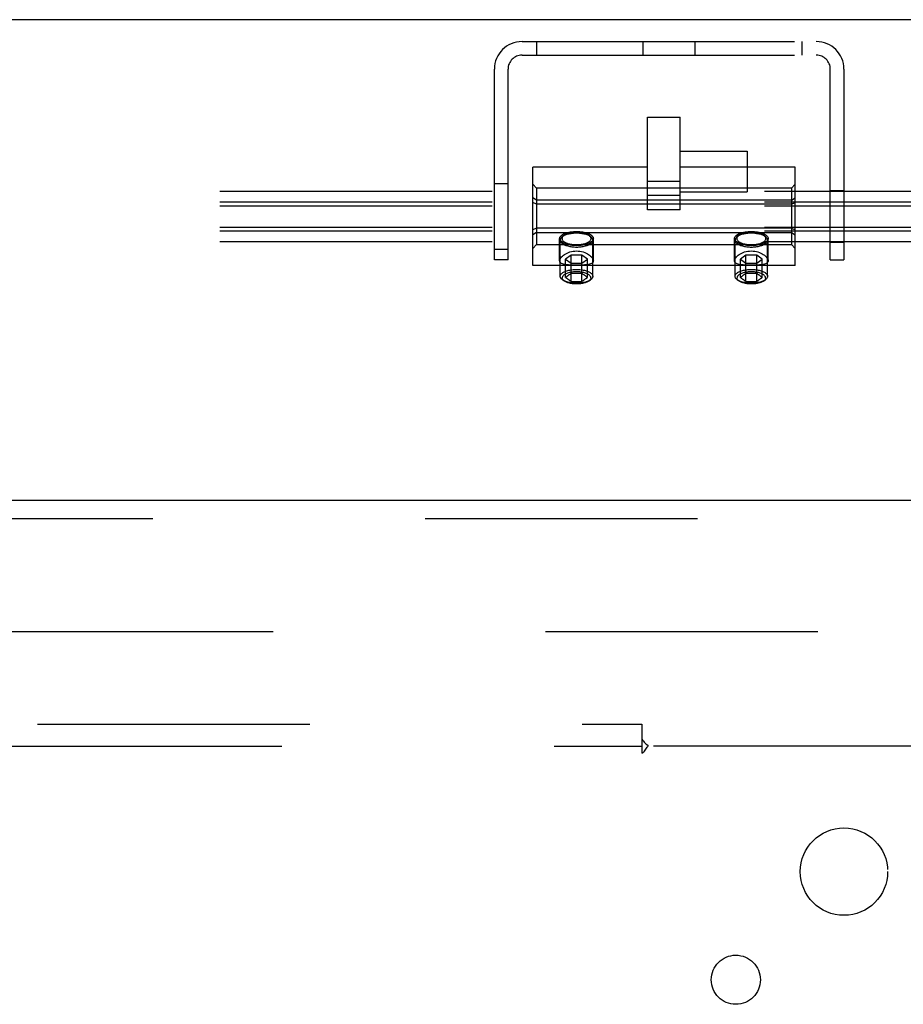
# Model space of a CAD drawing. Header units: inches. Extents: x 0 to 283, y 0 to 183.
# Tile 65 of 114: x 123.29 to 128.35, y 130.4 to 136.04. Entities that reach past the tile are written whole.
import ezdxf

# ---------------------------------------------------------------- set-up
doc = ezdxf.new("R2010")
doc.units = ezdxf.units.IN
doc.header["$LTSCALE"] = 15.583333
doc.header["$MEASUREMENT"] = 0
doc.linetypes.add('HIDDEN', pattern=[0.2, 0.1, -0.1])
doc.layers.get('0').update_dxf_attribs({"linetype": 'CONTINUOUS'})
for name, color, linetype in [('DEFAULT_2', 8, 'HIDDEN'), ('RIGHTHAND_DOOR_ASSEMBLY', 7, 'CONTINUOUS'), ('SUBPANEL', 7, 'CONTINUOUS')]:
    doc.layers.add(name, color=color, linetype=linetype)

msp = doc.modelspace()

# ---------------------------------------------------------------- linework, layer by layer
at = {"color": 7, "linetype": 'Continuous'}
msp.add_line((132.1935, 136.0369), (53.5685, 136.0369), dxfattribs=at)
at = {"layer": 'DEFAULT_2', "color": 8, "linetype": 'HIDDEN'}
for p, q in [((126.164, 135.9119), (127.848, 135.9119)), ((126.247, 135.9119), (126.247, 135.8339)), ((126.858, 135.8339), (126.858, 135.9119)), ((127.154, 135.8339), (127.154, 135.9119)), ((127.765, 135.9119), (127.765, 135.8339)), ((126.164, 135.8339), (127.848, 135.8339)), ((126.006, 134.6619), (126.006, 135.7539)), ((126.084, 134.6619), (126.084, 135.7539)), ((127.928, 134.6619), (127.928, 135.7539)), ((128.006, 135.7539), (128.006, 134.6619)), ((126.8823, 134.9482), (126.8823, 135.4788)), ((126.8823, 135.4788), (127.0698, 135.4788)), ((127.0698, 134.9482), (127.0698, 135.4788)), ((127.0698, 135.2837), (127.4518, 135.2837)), ((127.4518, 135.2837), (127.4518, 135.0527)), ((126.226, 134.6309), (126.226, 135.1929)), ((126.8823, 135.1929), (126.226, 135.1929)), ((127.726, 135.1929), (127.0698, 135.1929)), ((127.726, 134.6309), (127.726, 135.1929)), ((127.0698, 135.1106), (126.8823, 135.1106)), ((132.226, 135.0529), (89.226, 135.0529)), ((126.006, 135.0994), (126.084, 135.0994)), ((126.246, 135.0735), (126.226, 135.0966)), ((126.246, 135.0735), (126.246, 134.7503)), ((127.706, 135.0735), (126.246, 135.0735)), ((127.0698, 135.0527), (127.4518, 135.0527)), ((127.706, 135.0735), (127.726, 135.0966)), ((127.706, 135.0735), (127.706, 134.7503)), ((127.928, 135.0599), (128.006, 135.0599)), ((126.246, 135.005), (126.226, 135.0182)), ((127.706, 135.005), (126.246, 135.005)), ((127.0698, 135.0307), (126.8823, 135.0307)), ((127.706, 135.005), (127.726, 135.0182)), ((132.226, 134.9919), (89.226, 134.9919)), ((132.226, 134.9701), (89.226, 134.9701)), ((126.246, 134.9805), (126.226, 134.9902)), ((127.706, 134.9805), (126.246, 134.9805)), ((127.0698, 134.9482), (126.8823, 134.9482)), ((127.706, 134.9805), (127.726, 134.9902)), ((132.226, 134.8481), (89.226, 134.8481)), ((126.246, 134.8434), (126.226, 134.8336)), ((127.706, 134.8434), (126.246, 134.8434)), ((127.706, 134.8434), (127.726, 134.8336)), ((132.226, 134.8263), (89.226, 134.8263)), ((126.246, 134.8189), (126.226, 134.8056)), ((126.246, 134.8189), (127.706, 134.8189)), ((126.3795, 134.6573), (126.3795, 134.7846)), ((126.3828, 134.5684), (126.3828, 134.7755)), ((126.4024, 134.801), (126.3935, 134.7939)), ((126.5497, 134.801), (126.5585, 134.7939)), ((126.5693, 134.5684), (126.5693, 134.7755)), ((126.5725, 134.6573), (126.5725, 134.7846)), ((127.3795, 134.6573), (127.3795, 134.7846)), ((127.3828, 134.5684), (127.3828, 134.7755)), ((127.4024, 134.801), (127.3935, 134.7939)), ((127.5497, 134.801), (127.5585, 134.7939)), ((127.5693, 134.5684), (127.5693, 134.7755)), ((127.5725, 134.6573), (127.5725, 134.7846)), ((127.706, 134.8189), (127.726, 134.8056)), ((132.226, 134.7653), (89.226, 134.7653)), ((126.006, 134.7244), (126.084, 134.7244)), ((126.246, 134.7503), (126.226, 134.7273)), ((126.246, 134.7503), (127.706, 134.7503)), ((127.706, 134.7503), (127.726, 134.7273)), ((127.928, 134.7639), (128.006, 134.7639)), ((126.084, 134.6619), (126.006, 134.6619)), ((126.4448, 134.6896), (126.4137, 134.6668)), ((126.4137, 134.5615), (126.4137, 134.6668)), ((126.4137, 134.6668), (126.4448, 134.6439)), ((126.4448, 134.5387), (126.4448, 134.6896)), ((126.5072, 134.6896), (126.4448, 134.6896)), ((126.5072, 134.5387), (126.5072, 134.6896)), ((126.5384, 134.6668), (126.5072, 134.6896)), ((126.5072, 134.6439), (126.5384, 134.6668)), ((126.5384, 134.5615), (126.5384, 134.6668)), ((127.4448, 134.6896), (127.4137, 134.6668)), ((127.4137, 134.5615), (127.4137, 134.6668)), ((127.4137, 134.6668), (127.4448, 134.6439)), ((127.4448, 134.5387), (127.4448, 134.6896)), ((127.5072, 134.6896), (127.4448, 134.6896)), ((127.5072, 134.5387), (127.5072, 134.6896)), ((127.5384, 134.6668), (127.5072, 134.6896)), ((127.5072, 134.6439), (127.5384, 134.6668)), ((127.5384, 134.5615), (127.5384, 134.6668)), ((127.928, 134.6619), (128.006, 134.6619)), ((127.726, 134.6309), (126.226, 134.6309)), ((126.4448, 134.6439), (126.5072, 134.6439)), ((127.4448, 134.6439), (127.5072, 134.6439)), ((126.4066, 134.541), (126.3971, 134.5475)), ((126.4158, 134.5633), (126.4137, 134.5615)), ((126.4137, 134.5615), (126.4147, 134.5608)), ((126.4179, 134.565), (126.4158, 134.5633)), ((126.4201, 134.5667), (126.4179, 134.565)), ((126.4179, 134.5587), (126.4201, 134.5573)), ((126.4222, 134.5684), (126.4201, 134.5667)), ((126.4201, 134.5573), (126.4222, 134.5558)), ((126.4243, 134.57), (126.4222, 134.5684)), ((126.4222, 134.5558), (126.4243, 134.5544)), ((126.5266, 134.5708), (126.5244, 134.5724)), ((126.5244, 134.552), (126.5266, 134.5536)), ((126.5288, 134.5692), (126.5266, 134.5708)), ((126.5266, 134.5536), (126.5288, 134.5551)), ((126.5309, 134.5675), (126.5288, 134.5692)), ((126.5288, 134.5551), (126.5309, 134.5566)), ((126.533, 134.5658), (126.5309, 134.5675)), ((126.5352, 134.5641), (126.533, 134.5658)), ((126.5454, 134.541), (126.555, 134.5475)), ((127.4066, 134.541), (127.3971, 134.5475)), ((127.4158, 134.5633), (127.4137, 134.5615)), ((127.4137, 134.5615), (127.4147, 134.5608)), ((127.4179, 134.5587), (127.4201, 134.5573)), ((127.4212, 134.5675), (127.419, 134.5658)), ((127.4201, 134.5573), (127.4222, 134.5558)), ((127.4233, 134.5692), (127.4212, 134.5675)), ((127.4222, 134.5558), (127.4243, 134.5544)), ((127.4254, 134.5708), (127.4233, 134.5692)), ((127.5266, 134.5708), (127.5244, 134.5724)), ((127.5244, 134.552), (127.5266, 134.5536)), ((127.5288, 134.5692), (127.5266, 134.5708)), ((127.5266, 134.5536), (127.5288, 134.5551)), ((127.5309, 134.5675), (127.5288, 134.5692)), ((127.5288, 134.5551), (127.5309, 134.5566)), ((127.533, 134.5658), (127.5309, 134.5675)), ((127.5352, 134.5641), (127.533, 134.5658)), ((127.5454, 134.541), (127.555, 134.5475)), ((95.131, 132.5369), (130.0998, 132.5369))]:
    msp.add_line(p, q, dxfattribs=at)
for points in [[(126.3795, 134.7846), (126.38, 134.7887), (126.3814, 134.7927), (126.3838, 134.7966), (126.3871, 134.8004), (126.3913, 134.8041), (126.3963, 134.8076), (126.4021, 134.8108), (126.4087, 134.8138), (126.4159, 134.8165), (126.4237, 134.8189)], [(126.4237, 134.7503), (126.4159, 134.7527), (126.4087, 134.7554), (126.4021, 134.7584), (126.3963, 134.7616), (126.3913, 134.7651), (126.3871, 134.7687), (126.3838, 134.7726), (126.3814, 134.7765), (126.38, 134.7805), (126.3795, 134.7846)], [(126.3935, 134.7939), (126.3912, 134.7919), (126.3887, 134.7893), (126.3866, 134.7866), (126.3849, 134.7839), (126.3837, 134.7811), (126.383, 134.7783), (126.3828, 134.7755)], [(126.3828, 134.7755), (126.383, 134.7727), (126.3837, 134.7699), (126.3849, 134.7671), (126.3866, 134.7644), (126.3887, 134.7617), (126.3912, 134.7591), (126.3942, 134.7566), (126.3976, 134.7542), (126.4014, 134.7519), (126.4056, 134.7497), (126.4101, 134.7476), (126.415, 134.7457), (126.4202, 134.744), (126.4257, 134.7424), (126.4314, 134.7409), (126.4374, 134.7397), (126.4435, 134.7386), (126.4499, 134.7377), (126.4563, 134.737), (126.4628, 134.7365), (126.4694, 134.7362), (126.476, 134.7361)], [(126.4024, 134.801), (126.4003, 134.7992), (126.398, 134.7969), (126.3961, 134.7945), (126.3947, 134.7921), (126.3936, 134.7896), (126.393, 134.7871), (126.3928, 134.7846), (126.393, 134.7821), (126.3936, 134.7796), (126.3947, 134.7771), (126.3961, 134.7747), (126.398, 134.7723), (126.4003, 134.77), (126.403, 134.7677), (126.406, 134.7656), (126.4094, 134.7635), (126.4131, 134.7615), (126.4172, 134.7597), (126.4216, 134.758), (126.4262, 134.7564), (126.4311, 134.755), (126.4362, 134.7537), (126.4415, 134.7526), (126.447, 134.7516), (126.4527, 134.7508), (126.4584, 134.7502), (126.4643, 134.7498), (126.4701, 134.7495), (126.476, 134.7494)], [(126.476, 134.8149), (126.4694, 134.8148), (126.4628, 134.8145), (126.4563, 134.814), (126.4499, 134.8134), (126.4435, 134.8125), (126.4374, 134.8114), (126.4314, 134.8101), (126.4257, 134.8087), (126.4202, 134.8071), (126.415, 134.8053), (126.4101, 134.8034), (126.4056, 134.8014), (126.4014, 134.7992), (126.3976, 134.7969), (126.3942, 134.7944), (126.3935, 134.7939)], [(126.476, 134.8198), (126.4701, 134.8197), (126.4643, 134.8194), (126.4584, 134.819), (126.4527, 134.8184), (126.447, 134.8176), (126.4415, 134.8166), (126.4362, 134.8155), (126.4311, 134.8142), (126.4262, 134.8128), (126.4216, 134.8112), (126.4172, 134.8095), (126.4131, 134.8076), (126.4094, 134.8057), (126.406, 134.8036), (126.403, 134.8015), (126.4024, 134.801)], [(126.4237, 134.8189), (126.4317, 134.8208), (126.4401, 134.8224), (126.4488, 134.8237), (126.4577, 134.8246), (126.4668, 134.8252), (126.476, 134.8254)], [(126.476, 134.8254), (126.4853, 134.8252), (126.4943, 134.8246), (126.5033, 134.8237), (126.512, 134.8224), (126.5203, 134.8208), (126.5283, 134.8189)], [(126.5497, 134.801), (126.5491, 134.8015), (126.546, 134.8036), (126.5426, 134.8057), (126.5389, 134.8076), (126.5348, 134.8095), (126.5305, 134.8112), (126.5258, 134.8128), (126.521, 134.8142), (126.5158, 134.8155), (126.5105, 134.8166), (126.505, 134.8176), (126.4994, 134.8184), (126.4936, 134.819), (126.4878, 134.8194), (126.4819, 134.8197), (126.476, 134.8198)], [(126.5585, 134.7939), (126.5578, 134.7944), (126.5544, 134.7969), (126.5506, 134.7992), (126.5464, 134.8014), (126.5419, 134.8034), (126.537, 134.8053), (126.5318, 134.8071), (126.5264, 134.8087), (126.5206, 134.8101), (126.5146, 134.8114), (126.5085, 134.8125), (126.5022, 134.8134), (126.4957, 134.814), (126.4892, 134.8145), (126.4826, 134.8148), (126.476, 134.8149)], [(126.476, 134.7494), (126.4819, 134.7495), (126.4878, 134.7498), (126.4936, 134.7502), (126.4994, 134.7508), (126.505, 134.7516), (126.5105, 134.7526), (126.5158, 134.7537), (126.521, 134.755), (126.5258, 134.7564), (126.5305, 134.758), (126.5348, 134.7597), (126.5389, 134.7615), (126.5426, 134.7635), (126.546, 134.7656), (126.5491, 134.7677), (126.5517, 134.77), (126.554, 134.7723), (126.5559, 134.7747), (126.5574, 134.7771), (126.5584, 134.7796), (126.5591, 134.7821), (126.5593, 134.7846), (126.5591, 134.7871), (126.5584, 134.7896), (126.5574, 134.7921), (126.5559, 134.7945), (126.554, 134.7969), (126.5517, 134.7992), (126.5497, 134.801)], [(126.476, 134.7361), (126.4826, 134.7362), (126.4892, 134.7365), (126.4957, 134.737), (126.5022, 134.7377), (126.5085, 134.7386), (126.5146, 134.7397), (126.5206, 134.7409), (126.5264, 134.7424), (126.5318, 134.744), (126.537, 134.7457), (126.5419, 134.7476), (126.5464, 134.7497), (126.5506, 134.7519), (126.5544, 134.7542), (126.5578, 134.7566), (126.5608, 134.7591), (126.5634, 134.7617), (126.5655, 134.7644), (126.5671, 134.7671), (126.5683, 134.7699), (126.569, 134.7727), (126.5693, 134.7755)], [(126.5283, 134.8189), (126.5361, 134.8165), (126.5433, 134.8138), (126.5499, 134.8108), (126.5557, 134.8076), (126.5607, 134.8041), (126.5649, 134.8004), (126.5682, 134.7966), (126.5706, 134.7927), (126.572, 134.7887), (126.5725, 134.7846)], [(126.5725, 134.7846), (126.572, 134.7805), (126.5706, 134.7765), (126.5682, 134.7726), (126.5649, 134.7687), (126.5607, 134.7651), (126.5557, 134.7616), (126.5499, 134.7584), (126.5433, 134.7554), (126.5361, 134.7527), (126.5283, 134.7503)], [(126.5693, 134.7755), (126.569, 134.7783), (126.5683, 134.7811), (126.5671, 134.7839), (126.5655, 134.7866), (126.5634, 134.7893), (126.5608, 134.7919), (126.5585, 134.7939)], [(127.3795, 134.7846), (127.38, 134.7887), (127.3814, 134.7927), (127.3838, 134.7966), (127.3871, 134.8004), (127.3913, 134.8041), (127.3963, 134.8076), (127.4021, 134.8108), (127.4087, 134.8138), (127.4159, 134.8165), (127.4237, 134.8189)], [(127.4237, 134.7503), (127.4159, 134.7527), (127.4087, 134.7554), (127.4021, 134.7584), (127.3963, 134.7616), (127.3913, 134.7651), (127.3871, 134.7687), (127.3838, 134.7726), (127.3814, 134.7765), (127.38, 134.7805), (127.3795, 134.7846)], [(127.3935, 134.7939), (127.3912, 134.7919), (127.3887, 134.7893), (127.3866, 134.7866), (127.3849, 134.7839), (127.3837, 134.7811), (127.383, 134.7783), (127.3828, 134.7755)], [(127.3828, 134.7755), (127.383, 134.7727), (127.3837, 134.7699), (127.3849, 134.7671), (127.3866, 134.7644), (127.3887, 134.7617), (127.3912, 134.7591), (127.3942, 134.7566), (127.3976, 134.7542), (127.4014, 134.7519), (127.4056, 134.7497), (127.4101, 134.7476), (127.415, 134.7457), (127.4202, 134.744), (127.4257, 134.7424), (127.4314, 134.7409), (127.4374, 134.7397), (127.4435, 134.7386), (127.4499, 134.7377), (127.4563, 134.737), (127.4628, 134.7365), (127.4694, 134.7362), (127.476, 134.7361)], [(127.4024, 134.801), (127.4003, 134.7992), (127.398, 134.7969), (127.3961, 134.7945), (127.3947, 134.7921), (127.3936, 134.7896), (127.393, 134.7871), (127.3928, 134.7846), (127.393, 134.7821), (127.3936, 134.7796), (127.3947, 134.7771), (127.3961, 134.7747), (127.398, 134.7723), (127.4003, 134.77), (127.403, 134.7677), (127.406, 134.7656), (127.4094, 134.7635), (127.4131, 134.7615), (127.4172, 134.7597), (127.4216, 134.758), (127.4262, 134.7564), (127.4311, 134.755), (127.4362, 134.7537), (127.4415, 134.7526), (127.447, 134.7516), (127.4527, 134.7508), (127.4584, 134.7502), (127.4643, 134.7498), (127.4701, 134.7495), (127.476, 134.7494)], [(127.476, 134.8149), (127.4694, 134.8148), (127.4628, 134.8145), (127.4563, 134.814), (127.4499, 134.8134), (127.4435, 134.8125), (127.4374, 134.8114), (127.4314, 134.8101), (127.4257, 134.8087), (127.4202, 134.8071), (127.415, 134.8053), (127.4101, 134.8034), (127.4056, 134.8014), (127.4014, 134.7992), (127.3976, 134.7969), (127.3942, 134.7944), (127.3935, 134.7939)], [(127.476, 134.8198), (127.4701, 134.8197), (127.4643, 134.8194), (127.4584, 134.819), (127.4527, 134.8184), (127.447, 134.8176), (127.4415, 134.8166), (127.4362, 134.8155), (127.4311, 134.8142), (127.4262, 134.8128), (127.4216, 134.8112), (127.4172, 134.8095), (127.4131, 134.8076), (127.4094, 134.8057), (127.406, 134.8036), (127.403, 134.8015), (127.4024, 134.801)], [(127.4237, 134.8189), (127.4317, 134.8208), (127.4401, 134.8224), (127.4488, 134.8237), (127.4577, 134.8246), (127.4668, 134.8252), (127.476, 134.8254)], [(127.476, 134.8254), (127.4853, 134.8252), (127.4943, 134.8246), (127.5033, 134.8237), (127.512, 134.8224), (127.5203, 134.8208), (127.5283, 134.8189)], [(127.5497, 134.801), (127.5491, 134.8015), (127.546, 134.8036), (127.5426, 134.8057), (127.5389, 134.8076), (127.5348, 134.8095), (127.5305, 134.8112), (127.5258, 134.8128), (127.521, 134.8142), (127.5158, 134.8155), (127.5105, 134.8166), (127.505, 134.8176), (127.4994, 134.8184), (127.4936, 134.819), (127.4878, 134.8194), (127.4819, 134.8197), (127.476, 134.8198)], [(127.5585, 134.7939), (127.5578, 134.7944), (127.5544, 134.7969), (127.5506, 134.7992), (127.5464, 134.8014), (127.5419, 134.8034), (127.537, 134.8053), (127.5318, 134.8071), (127.5264, 134.8087), (127.5206, 134.8101), (127.5146, 134.8114), (127.5085, 134.8125), (127.5022, 134.8134), (127.4957, 134.814), (127.4892, 134.8145), (127.4826, 134.8148), (127.476, 134.8149)], [(127.476, 134.7494), (127.4819, 134.7495), (127.4878, 134.7498), (127.4936, 134.7502), (127.4994, 134.7508), (127.505, 134.7516), (127.5105, 134.7526), (127.5158, 134.7537), (127.521, 134.755), (127.5258, 134.7564), (127.5305, 134.758), (127.5348, 134.7597), (127.5389, 134.7615), (127.5426, 134.7635), (127.546, 134.7656), (127.5491, 134.7677), (127.5517, 134.77), (127.554, 134.7723), (127.5559, 134.7747), (127.5574, 134.7771), (127.5584, 134.7796), (127.5591, 134.7821), (127.5593, 134.7846), (127.5591, 134.7871), (127.5584, 134.7896), (127.5574, 134.7921), (127.5559, 134.7945), (127.554, 134.7969), (127.5517, 134.7992), (127.5497, 134.801)], [(127.476, 134.7361), (127.4826, 134.7362), (127.4892, 134.7365), (127.4957, 134.737), (127.5022, 134.7377), (127.5085, 134.7386), (127.5146, 134.7397), (127.5206, 134.7409), (127.5264, 134.7424), (127.5318, 134.744), (127.537, 134.7457), (127.5419, 134.7476), (127.5464, 134.7497), (127.5506, 134.7519), (127.5544, 134.7542), (127.5578, 134.7566), (127.5608, 134.7591), (127.5634, 134.7617), (127.5655, 134.7644), (127.5671, 134.7671), (127.5683, 134.7699), (127.569, 134.7727), (127.5693, 134.7755)], [(127.5283, 134.8189), (127.5361, 134.8165), (127.5433, 134.8138), (127.5499, 134.8108), (127.5557, 134.8076), (127.5607, 134.8041), (127.5649, 134.8004), (127.5682, 134.7966), (127.5706, 134.7927), (127.572, 134.7887), (127.5725, 134.7846)], [(127.5725, 134.7846), (127.572, 134.7805), (127.5706, 134.7765), (127.5682, 134.7726), (127.5649, 134.7687), (127.5607, 134.7651), (127.5557, 134.7616), (127.5499, 134.7584), (127.5433, 134.7554), (127.5361, 134.7527), (127.5283, 134.7503)], [(127.5693, 134.7755), (127.569, 134.7783), (127.5683, 134.7811), (127.5671, 134.7839), (127.5655, 134.7866), (127.5634, 134.7893), (127.5608, 134.7919), (127.5585, 134.7939)], [(126.476, 134.7438), (126.4668, 134.744), (126.4577, 134.7445), (126.4488, 134.7455), (126.4401, 134.7467), (126.4317, 134.7484), (126.4237, 134.7503)], [(126.5283, 134.7503), (126.5203, 134.7484), (126.512, 134.7467), (126.5033, 134.7455), (126.4943, 134.7445), (126.4853, 134.744), (126.476, 134.7438)], [(127.476, 134.7438), (127.4668, 134.744), (127.4577, 134.7445), (127.4488, 134.7455), (127.4401, 134.7467), (127.4317, 134.7484), (127.4237, 134.7503)], [(127.5283, 134.7503), (127.5203, 134.7484), (127.512, 134.7467), (127.5033, 134.7455), (127.4943, 134.7445), (127.4853, 134.744), (127.476, 134.7438)], [(126.3795, 134.6573), (126.38, 134.6614), (126.3814, 134.6657), (126.3836, 134.6703), (126.3868, 134.675), (126.3908, 134.6797), (126.3956, 134.6844), (126.4011, 134.689), (126.4073, 134.6934), (126.4141, 134.6975), (126.4215, 134.7014), (126.4295, 134.7048), (126.438, 134.7077), (126.447, 134.7102), (126.4564, 134.712), (126.466, 134.7131), (126.476, 134.7135)], [(126.476, 134.7135), (126.486, 134.7131), (126.4957, 134.712), (126.5051, 134.7102), (126.5141, 134.7077), (126.5226, 134.7048), (126.5305, 134.7014), (126.5379, 134.6975), (126.5448, 134.6934), (126.551, 134.689), (126.5565, 134.6844), (126.5613, 134.6797), (126.5652, 134.675), (126.5684, 134.6703), (126.5707, 134.6658), (126.5721, 134.6614), (126.5725, 134.6573)], [(127.3795, 134.6573), (127.38, 134.6614), (127.3814, 134.6657), (127.3836, 134.6703), (127.3868, 134.675), (127.3908, 134.6797), (127.3956, 134.6844), (127.4011, 134.689), (127.4073, 134.6934), (127.4141, 134.6975), (127.4215, 134.7014), (127.4295, 134.7048), (127.438, 134.7077), (127.447, 134.7102), (127.4564, 134.712), (127.466, 134.7131), (127.476, 134.7135)], [(127.476, 134.7135), (127.486, 134.7131), (127.4957, 134.712), (127.5051, 134.7102), (127.5141, 134.7077), (127.5226, 134.7048), (127.5305, 134.7014), (127.5379, 134.6975), (127.5448, 134.6934), (127.551, 134.689), (127.5565, 134.6844), (127.5613, 134.6797), (127.5652, 134.675), (127.5684, 134.6703), (127.5707, 134.6658), (127.5721, 134.6614), (127.5725, 134.6573)], [(126.476, 134.632), (126.466, 134.632), (126.4564, 134.6322), (126.447, 134.6324), (126.438, 134.6328), (126.4295, 134.6333), (126.4216, 134.634), (126.4141, 134.635), (126.4073, 134.6361), (126.4011, 134.6376), (126.3956, 134.6393), (126.3908, 134.6414), (126.3868, 134.6439), (126.3837, 134.6467), (126.3814, 134.6499), (126.38, 134.6534), (126.3795, 134.6573)], [(126.3828, 134.5684), (126.383, 134.5713), (126.3837, 134.5741), (126.3849, 134.5768), (126.3865, 134.5796), (126.3886, 134.5822), (126.3912, 134.5848), (126.3942, 134.5873), (126.3976, 134.5898), (126.4014, 134.5921), (126.4055, 134.5943), (126.4101, 134.5963), (126.415, 134.5982), (126.4201, 134.6), (126.4256, 134.6016), (126.4313, 134.603), (126.4373, 134.6043), (126.4434, 134.6054), (126.4497, 134.6063), (126.4562, 134.607), (126.4627, 134.6075), (126.4694, 134.6078), (126.476, 134.6079)], [(126.5725, 134.6573), (126.5721, 134.6534), (126.5707, 134.6499), (126.5684, 134.6467), (126.5652, 134.6439), (126.5612, 134.6414), (126.5565, 134.6393), (126.5509, 134.6376), (126.5447, 134.6361), (126.5379, 134.635), (126.5305, 134.634), (126.5225, 134.6333), (126.5141, 134.6328), (126.5051, 134.6324), (126.4956, 134.6322), (126.486, 134.632), (126.476, 134.632)], [(126.476, 134.6079), (126.4827, 134.6078), (126.4893, 134.6075), (126.4958, 134.607), (126.5023, 134.6063), (126.5086, 134.6054), (126.5148, 134.6043), (126.5207, 134.603), (126.5264, 134.6016), (126.5319, 134.6), (126.5371, 134.5982), (126.542, 134.5963), (126.5465, 134.5943), (126.5507, 134.5921), (126.5545, 134.5898), (126.5579, 134.5873), (126.5608, 134.5848), (126.5634, 134.5822), (126.5655, 134.5796), (126.5671, 134.5768), (126.5683, 134.5741), (126.569, 134.5713), (126.5693, 134.5684)], [(127.476, 134.632), (127.466, 134.632), (127.4564, 134.6322), (127.447, 134.6324), (127.438, 134.6328), (127.4295, 134.6333), (127.4216, 134.634), (127.4141, 134.635), (127.4073, 134.6361), (127.4011, 134.6376), (127.3956, 134.6393), (127.3908, 134.6414), (127.3868, 134.6439), (127.3837, 134.6467), (127.3814, 134.6499), (127.38, 134.6534), (127.3795, 134.6573)], [(127.3828, 134.5684), (127.383, 134.5713), (127.3837, 134.5741), (127.3849, 134.5768), (127.3865, 134.5796), (127.3886, 134.5822), (127.3912, 134.5848), (127.3942, 134.5873), (127.3976, 134.5898), (127.4014, 134.5921), (127.4055, 134.5943), (127.4101, 134.5963), (127.415, 134.5982), (127.4201, 134.6), (127.4256, 134.6016), (127.4313, 134.603), (127.4373, 134.6043), (127.4434, 134.6054), (127.4497, 134.6063), (127.4562, 134.607), (127.4627, 134.6075), (127.4694, 134.6078), (127.476, 134.6079)], [(127.5725, 134.6573), (127.5721, 134.6534), (127.5707, 134.6499), (127.5684, 134.6467), (127.5652, 134.6439), (127.5612, 134.6414), (127.5565, 134.6393), (127.5509, 134.6376), (127.5447, 134.6361), (127.5379, 134.635), (127.5305, 134.634), (127.5225, 134.6333), (127.5141, 134.6328), (127.5051, 134.6324), (127.4956, 134.6322), (127.486, 134.632), (127.476, 134.632)], [(127.476, 134.6079), (127.4827, 134.6078), (127.4893, 134.6075), (127.4958, 134.607), (127.5023, 134.6063), (127.5086, 134.6054), (127.5148, 134.6043), (127.5207, 134.603), (127.5264, 134.6016), (127.5319, 134.6), (127.5371, 134.5982), (127.542, 134.5963), (127.5465, 134.5943), (127.5507, 134.5921), (127.5545, 134.5898), (127.5579, 134.5873), (127.5608, 134.5848), (127.5634, 134.5822), (127.5655, 134.5796), (127.5671, 134.5768), (127.5683, 134.5741), (127.569, 134.5713), (127.5693, 134.5684)], [(126.3971, 134.5475), (126.3942, 134.5496), (126.3912, 134.5521), (126.3886, 134.5547), (126.3865, 134.5573), (126.3849, 134.5601), (126.3837, 134.5628), (126.383, 134.5656), (126.3828, 134.5684)], [(126.558, 134.5595), (126.5577, 134.5621), (126.557, 134.5646), (126.5559, 134.5672), (126.5543, 134.5697), (126.5523, 134.5721), (126.5498, 134.5745), (126.547, 134.5768), (126.5437, 134.579), (126.5401, 134.5811), (126.5361, 134.583), (126.5318, 134.5848), (126.5271, 134.5865), (126.5222, 134.5881), (126.517, 134.5895), (126.5116, 134.5907), (126.506, 134.5917), (126.5002, 134.5926), (126.4943, 134.5932), (126.4882, 134.5937), (126.4821, 134.594), (126.476, 134.5941), (126.4699, 134.594), (126.4638, 134.5937), (126.4578, 134.5932), (126.4519, 134.5926), (126.4461, 134.5917), (126.4405, 134.5907), (126.435, 134.5895), (126.4299, 134.5881), (126.4249, 134.5865), (126.4203, 134.5848), (126.416, 134.583), (126.412, 134.5811), (126.4083, 134.579), (126.4051, 134.5768), (126.4022, 134.5745), (126.3997, 134.5721), (126.3977, 134.5697), (126.3961, 134.5672), (126.395, 134.5646), (126.3943, 134.5621), (126.3941, 134.5595)], [(126.4066, 134.541), (126.4041, 134.5429), (126.4015, 134.5451), (126.3992, 134.5474), (126.3974, 134.5497), (126.396, 134.5521), (126.3949, 134.5545), (126.3943, 134.557), (126.3941, 134.5595)], [(126.476, 134.529), (126.4694, 134.5291), (126.4627, 134.5294), (126.4562, 134.5299), (126.4497, 134.5306), (126.4434, 134.5315), (126.4373, 134.5326), (126.4313, 134.5339), (126.4256, 134.5353), (126.4201, 134.5369), (126.415, 134.5387), (126.4101, 134.5406), (126.4055, 134.5426), (126.4014, 134.5448), (126.3976, 134.5471), (126.3971, 134.5475)], [(126.4147, 134.5608), (126.4169, 134.5594), (126.4179, 134.5587)], [(126.4448, 134.5843), (126.443, 134.5831), (126.4411, 134.5819), (126.4393, 134.5807), (126.4376, 134.5795), (126.4359, 134.5784), (126.4343, 134.5773), (126.4328, 134.5762), (126.4314, 134.5752), (126.43, 134.5742), (126.4288, 134.5733), (126.4276, 134.5724), (126.4265, 134.5716), (126.4243, 134.57)], [(126.4243, 134.5544), (126.4265, 134.5528), (126.4276, 134.552), (126.4288, 134.5512), (126.43, 134.5502), (126.4314, 134.5493), (126.4328, 134.5482), (126.4343, 134.547), (126.4359, 134.5458), (126.4376, 134.5445), (126.4393, 134.5432), (126.4411, 134.5417), (126.443, 134.5402), (126.4448, 134.5387)], [(126.5072, 134.5843), (126.5033, 134.5845), (126.4994, 134.5847), (126.4955, 134.5848), (126.4917, 134.5849), (126.4878, 134.585), (126.4839, 134.585), (126.4799, 134.585), (126.476, 134.5851), (126.4721, 134.585), (126.4682, 134.585), (126.4643, 134.585), (126.4604, 134.5849), (126.4565, 134.5848), (126.4527, 134.5847), (126.4488, 134.5845), (126.4448, 134.5843)], [(126.555, 134.5475), (126.5545, 134.5471), (126.5507, 134.5448), (126.5465, 134.5426), (126.542, 134.5406), (126.5371, 134.5387), (126.5319, 134.5369), (126.5264, 134.5353), (126.5207, 134.5339), (126.5148, 134.5326), (126.5086, 134.5315), (126.5023, 134.5306), (126.4958, 134.5299), (126.4893, 134.5294), (126.4827, 134.5291), (126.476, 134.529)], [(126.5244, 134.5724), (126.5232, 134.5733), (126.522, 134.5742), (126.5207, 134.5752), (126.5192, 134.5762), (126.5177, 134.5773), (126.5161, 134.5784), (126.5144, 134.5795), (126.5127, 134.5807), (126.5109, 134.5819), (126.5091, 134.5831), (126.5072, 134.5843)], [(126.5072, 134.5387), (126.5091, 134.5402), (126.5109, 134.5417), (126.5127, 134.5432), (126.5145, 134.5445), (126.5161, 134.5458), (126.5177, 134.547), (126.5192, 134.5482), (126.5207, 134.5493), (126.522, 134.5502), (126.5233, 134.5512), (126.5244, 134.552)], [(126.5309, 134.5566), (126.533, 134.558), (126.5341, 134.5587)], [(126.5341, 134.5587), (126.5362, 134.5602), (126.5373, 134.5608), (126.5384, 134.5615)], [(126.5384, 134.5615), (126.5373, 134.5624), (126.5352, 134.5641)], [(126.558, 134.5595), (126.5577, 134.557), (126.5571, 134.5545), (126.5561, 134.5521), (126.5546, 134.5497), (126.5528, 134.5474), (126.5506, 134.5451), (126.5479, 134.5429), (126.5454, 134.541)], [(126.5693, 134.5684), (126.569, 134.5656), (126.5683, 134.5628), (126.5671, 134.5601), (126.5655, 134.5573), (126.5634, 134.5547), (126.5608, 134.5521), (126.5579, 134.5496), (126.555, 134.5475)], [(127.3971, 134.5475), (127.3942, 134.5496), (127.3912, 134.5521), (127.3886, 134.5547), (127.3865, 134.5573), (127.3849, 134.5601), (127.3837, 134.5628), (127.383, 134.5656), (127.3828, 134.5684)], [(127.558, 134.5595), (127.5577, 134.5621), (127.557, 134.5646), (127.5559, 134.5672), (127.5543, 134.5697), (127.5523, 134.5721), (127.5498, 134.5745), (127.547, 134.5768), (127.5437, 134.579), (127.5401, 134.5811), (127.5361, 134.583), (127.5318, 134.5848), (127.5271, 134.5865), (127.5222, 134.5881), (127.517, 134.5895), (127.5116, 134.5907), (127.506, 134.5917), (127.5002, 134.5926), (127.4943, 134.5932), (127.4882, 134.5937), (127.4821, 134.594), (127.476, 134.5941), (127.4699, 134.594), (127.4638, 134.5937), (127.4578, 134.5932), (127.4519, 134.5926), (127.4461, 134.5917), (127.4405, 134.5907), (127.435, 134.5895), (127.4299, 134.5881), (127.4249, 134.5865), (127.4203, 134.5848), (127.416, 134.583), (127.412, 134.5811), (127.4083, 134.579), (127.4051, 134.5768), (127.4022, 134.5745), (127.3997, 134.5721), (127.3977, 134.5697), (127.3961, 134.5672), (127.395, 134.5646), (127.3943, 134.5621), (127.3941, 134.5595)], [(127.4066, 134.541), (127.4041, 134.5429), (127.4015, 134.5451), (127.3992, 134.5474), (127.3974, 134.5497), (127.396, 134.5521), (127.3949, 134.5545), (127.3943, 134.557), (127.3941, 134.5595)], [(127.476, 134.529), (127.4694, 134.5291), (127.4627, 134.5294), (127.4562, 134.5299), (127.4497, 134.5306), (127.4434, 134.5315), (127.4373, 134.5326), (127.4313, 134.5339), (127.4256, 134.5353), (127.4201, 134.5369), (127.415, 134.5387), (127.4101, 134.5406), (127.4055, 134.5426), (127.4014, 134.5448), (127.3976, 134.5471), (127.3971, 134.5475)], [(127.4147, 134.5608), (127.4169, 134.5594), (127.4179, 134.5587)], [(127.419, 134.5658), (127.4179, 134.565), (127.4158, 134.5633)], [(127.4243, 134.5544), (127.4265, 134.5528), (127.4276, 134.552), (127.4288, 134.5512), (127.43, 134.5502), (127.4314, 134.5493), (127.4328, 134.5482), (127.4343, 134.547), (127.4359, 134.5458), (127.4376, 134.5445), (127.4393, 134.5432), (127.4411, 134.5417), (127.443, 134.5402), (127.4448, 134.5387)], [(127.4448, 134.5843), (127.443, 134.5831), (127.4411, 134.5819), (127.4393, 134.5807), (127.4376, 134.5795), (127.4359, 134.5784), (127.4343, 134.5773), (127.4328, 134.5762), (127.4314, 134.5752), (127.43, 134.5742), (127.4288, 134.5733), (127.4276, 134.5724), (127.4254, 134.5708)], [(127.5072, 134.5843), (127.5033, 134.5845), (127.4994, 134.5847), (127.4955, 134.5848), (127.4917, 134.5849), (127.4878, 134.585), (127.4839, 134.585), (127.4799, 134.585), (127.476, 134.5851), (127.4721, 134.585), (127.4682, 134.585), (127.4643, 134.585), (127.4604, 134.5849), (127.4565, 134.5848), (127.4527, 134.5847), (127.4488, 134.5845), (127.4448, 134.5843)], [(127.555, 134.5475), (127.5545, 134.5471), (127.5507, 134.5448), (127.5465, 134.5426), (127.542, 134.5406), (127.5371, 134.5387), (127.5319, 134.5369), (127.5264, 134.5353), (127.5207, 134.5339), (127.5148, 134.5326), (127.5086, 134.5315), (127.5023, 134.5306), (127.4958, 134.5299), (127.4893, 134.5294), (127.4827, 134.5291), (127.476, 134.529)], [(127.5244, 134.5724), (127.5232, 134.5733), (127.522, 134.5742), (127.5207, 134.5752), (127.5192, 134.5762), (127.5177, 134.5773), (127.5161, 134.5784), (127.5144, 134.5795), (127.5127, 134.5807), (127.5109, 134.5819), (127.5091, 134.5831), (127.5072, 134.5843)], [(127.5072, 134.5387), (127.5091, 134.5402), (127.5109, 134.5417), (127.5127, 134.5432), (127.5145, 134.5445), (127.5161, 134.5458), (127.5177, 134.547), (127.5192, 134.5482), (127.5207, 134.5493), (127.522, 134.5502), (127.5233, 134.5512), (127.5244, 134.552)], [(127.5309, 134.5566), (127.533, 134.558), (127.5341, 134.5587)], [(127.5341, 134.5587), (127.5362, 134.5602), (127.5373, 134.5608), (127.5384, 134.5615)], [(127.5384, 134.5615), (127.5373, 134.5624), (127.5352, 134.5641)], [(127.558, 134.5595), (127.5577, 134.557), (127.5571, 134.5545), (127.5561, 134.5521), (127.5546, 134.5497), (127.5528, 134.5474), (127.5506, 134.5451), (127.5479, 134.5429), (127.5454, 134.541)], [(127.5693, 134.5684), (127.569, 134.5656), (127.5683, 134.5628), (127.5671, 134.5601), (127.5655, 134.5573), (127.5634, 134.5547), (127.5608, 134.5521), (127.5579, 134.5496), (127.555, 134.5475)], [(126.476, 134.5248), (126.4702, 134.5249), (126.4644, 134.5252), (126.4586, 134.5256), (126.4529, 134.5262), (126.4474, 134.527), (126.442, 134.528), (126.4367, 134.5291), (126.4317, 134.5303), (126.4269, 134.5317), (126.4224, 134.5333), (126.4181, 134.535), (126.4141, 134.5368), (126.4104, 134.5387), (126.4071, 134.5407), (126.4066, 134.541)], [(126.4448, 134.5387), (126.4488, 134.5389), (126.4527, 134.539), (126.4565, 134.5391), (126.4604, 134.5392), (126.4643, 134.5393), (126.4682, 134.5394), (126.4721, 134.5394), (126.476, 134.5394), (126.4799, 134.5394), (126.4839, 134.5394), (126.4878, 134.5393), (126.4917, 134.5392), (126.4955, 134.5391), (126.4994, 134.539), (126.5033, 134.5389), (126.5072, 134.5387)], [(126.5454, 134.541), (126.5449, 134.5407), (126.5416, 134.5387), (126.5379, 134.5368), (126.534, 134.535), (126.5297, 134.5333), (126.5251, 134.5317), (126.5203, 134.5303), (126.5153, 134.5291), (126.5101, 134.528), (126.5047, 134.527), (126.4991, 134.5262), (126.4934, 134.5256), (126.4877, 134.5252), (126.4819, 134.5249), (126.476, 134.5248)], [(127.476, 134.5248), (127.4702, 134.5249), (127.4644, 134.5252), (127.4586, 134.5256), (127.4529, 134.5262), (127.4474, 134.527), (127.442, 134.528), (127.4367, 134.5291), (127.4317, 134.5303), (127.4269, 134.5317), (127.4224, 134.5333), (127.4181, 134.535), (127.4141, 134.5368), (127.4104, 134.5387), (127.4071, 134.5407), (127.4066, 134.541)], [(127.4448, 134.5387), (127.4488, 134.5389), (127.4527, 134.539), (127.4565, 134.5391), (127.4604, 134.5392), (127.4643, 134.5393), (127.4682, 134.5394), (127.4721, 134.5394), (127.476, 134.5394), (127.4799, 134.5394), (127.4839, 134.5394), (127.4878, 134.5393), (127.4917, 134.5392), (127.4955, 134.5391), (127.4994, 134.539), (127.5033, 134.5389), (127.5072, 134.5387)], [(127.5454, 134.541), (127.5449, 134.5407), (127.5416, 134.5387), (127.5379, 134.5368), (127.534, 134.535), (127.5297, 134.5333), (127.5251, 134.5317), (127.5203, 134.5303), (127.5153, 134.5291), (127.5101, 134.528), (127.5047, 134.527), (127.4991, 134.5262), (127.4934, 134.5256), (127.4877, 134.5252), (127.4819, 134.5249), (127.476, 134.5248)]]:
    msp.add_lwpolyline(points, dxfattribs=at)
for centre, radius, start, end in [((126.164, 135.7539), 0.158, 90, 180), ((127.848, 135.7539), 0.158, 0, 90), ((126.164, 135.7539), 0.08, 90, 180), ((127.848, 135.7539), 0.08, 0, 90)]:
    msp.add_arc(centre, radius, start, end, dxfattribs=at)
at = {"layer": 'RIGHTHAND_DOOR_ASSEMBLY', "color": 3, "linetype": 'Continuous'}
msp.add_line((94.4435, 133.2869), (131.381, 133.2869), dxfattribs=at)
at = {"layer": 'RIGHTHAND_DOOR_ASSEMBLY', "color": 8, "linetype": 'HIDDEN'}
msp.add_line((94.4435, 133.1829), (131.381, 133.1829), dxfattribs=at)
at = {"layer": 'SUBPANEL', "color": 8, "linetype": 'HIDDEN'}
for p, q in [((92.2244, 132.0057), (126.8498, 132.0057)), ((126.8498, 132.0057), (126.8498, 131.9192)), ((126.8498, 131.9192), (126.8498, 131.8398)), ((113.881, 131.8807), (126.8498, 131.8807)), ((128.4748, 131.8807), (126.8851, 131.8807))]:
    msp.add_line(p, q, dxfattribs=at)
for points in [[(126.8498, 131.9192), (126.8546, 131.9128), (126.8588, 131.9077), (126.8626, 131.9036), (126.8664, 131.8998)], [(126.8664, 131.8998), (126.8746, 131.8916), (126.8795, 131.8867), (126.8851, 131.8807)], [(126.8498, 131.8398), (126.8559, 131.8427), (126.861, 131.8465), (126.8652, 131.8511), (126.869, 131.8562), (126.8725, 131.8619), (126.8761, 131.868), (126.8802, 131.8743), (126.8851, 131.8807)]]:
    msp.add_lwpolyline(points, dxfattribs=at)
for centre, radius in [((128.006, 131.1619), 0.25), ((127.3873, 130.5432), 0.1405)]:
    msp.add_circle(centre, radius, dxfattribs=at)

doc.saveas('drawing.dxf')
